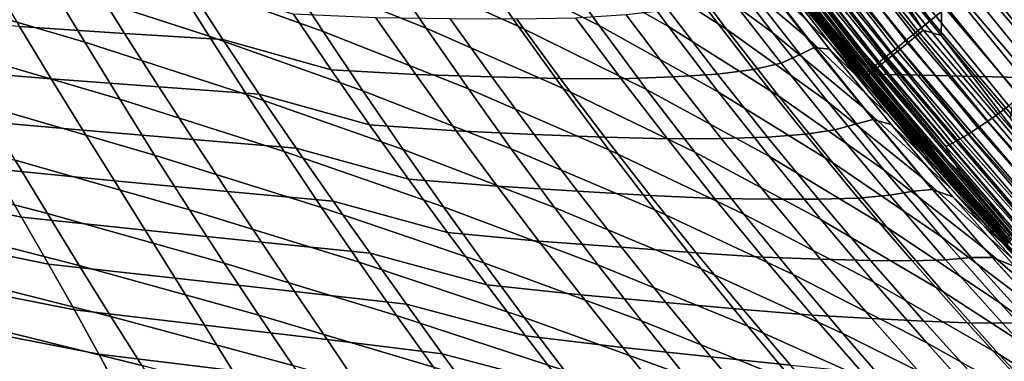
# Model space of a CAD drawing. Header units: metres. Extents: x -365 to 28, y -28 to 28.
# Tile 93 of 256: x -26.19 to -20.5, y -19.02 to -17.04. Entities that reach past the tile are written whole.
import ezdxf

# ---------------------------------------------------------------- set-up
doc = ezdxf.new("R2010")
doc.units = ezdxf.units.M
doc.layers.add('solid_24_501_103_XXX', color=7, linetype='CONTINUOUS')

msp = doc.modelspace()

# ---------------------------------------------------------------- linework, layer by layer
at = {"layer": 'solid_24_501_103_XXX'}
for points in [[(-21.257528, -16.646845, 111), (-20.866438, -17.13452, 111), (-20.81459, -14.534194, 111), (-21.472975, -13.542574, 111)], [(-20.866438, -17.13452, 111), (-20.464197, -17.612965, 111), (-20.110468, -15.49384, 111), (-20.81459, -14.534194, 111)], [(21.332218, -17.354719, -60), (-22.099939, -16.36591, -60), (-22.821623, -15.343509, -60), (22.099939, -16.36591, -60)], [(-21.678677, -16.074236, 160.036667), (-20.924568, -17.045511, 160.036667), (-20.841747, -16.978132, 160.125183), (-21.592875, -16.010696, 160.125183)], [(-21.75754, -16.132639, 159.93866), (-21.000694, -17.107443, 159.93866), (-20.924568, -17.045511, 160.036667), (-21.678677, -16.074236, 160.036667)], [(-21.828794, -16.185406, 159.832016), (-21.069473, -17.163399, 159.832016), (-21.000694, -17.107443, 159.93866), (-21.75754, -16.132639, 159.93866)], [(-21.015385, -17.141542, 110.985458), (-21.780293, -16.158522, 110.985458), (-21.826628, -16.192907, 110.967468), (-21.060093, -17.17802, 110.967468)], [(-20.969322, -17.10396, 110.996353), (-21.732553, -16.123093, 110.996353), (-21.780293, -16.158522, 110.985458), (-21.015385, -17.141542, 110.985458)], [(-20.969322, -17.10396, 110.996353), (-21.637171, -16.15032, 111), (-21.732553, -16.123093, 110.996353)], [(-20.969322, -17.10396, 110.996353), (-21.257528, -16.646845, 111), (-21.637171, -16.15032, 111)], [(-21.891829, -16.232086, 159.717636), (-21.130316, -17.212898, 159.717636), (-21.069473, -17.163399, 159.832016), (-21.828794, -16.185406, 159.832016)], [(-21.060093, -17.17802, 110.967468), (-21.826628, -16.192907, 110.967468), (-21.87088, -16.225748, 110.942642), (-21.102791, -17.212858, 110.942642)], [(-22.207233, -16.220011, 40.773106), (-22.099939, -16.36591, -60), (-21.332218, -17.354719, -60), (-21.986279, -16.518278, 41.037766)], [(-21.991156, -16.305641, 159.46965), (-21.226192, -17.290899, 159.46965), (-21.182705, -17.25552, 159.596512), (-21.946104, -16.27228, 159.596512)], [(-21.142859, -17.245548, 110.911354), (-21.912405, -16.256563, 110.911354), (-21.950596, -16.284904, 110.874054), (-21.179707, -17.275612, 110.874054)], [(-21.946104, -16.27228, 159.596512), (-21.182705, -17.25552, 159.596512), (-21.130316, -17.212898, 159.717636), (-21.891829, -16.232086, 159.717636)], [(-21.102791, -17.212858, 110.942642), (-21.87088, -16.225748, 110.942642), (-21.912405, -16.256563, 110.911354), (-21.142859, -17.245548, 110.911354)], [(-22.440971, -17.082367, 49.306477), (-23.11104, -16.702547, 50.375233), (-23.373331, -16.324697, 49.95982), (-22.722939, -16.699286, 48.874584)], [(-22.105873, -17.096895, 47.793007), (-22.722939, -16.699286, 48.874584), (-22.997692, -16.312651, 48.46069), (-22.400984, -16.704327, 47.363113)], [(-21.837881, -17.119078, 46.269772), (-22.400984, -16.704327, 47.363113), (-22.687937, -16.308636, 46.951359), (-22.145781, -16.716709, 45.842552)], [(-21.637018, -17.14859, 44.739399), (-22.145781, -16.716709, 45.842552), (-22.444696, -16.311255, 45.433334), (-21.957409, -16.735666, 44.315254)], [(-21.841551, -16.752583, 42.776482), (-21.508713, -17.177828, 43.19746), (-21.957409, -16.735666, 44.315254), (-22.268524, -16.318703, 43.908287)], [(-22.164948, -16.322151, 42.37162), (-21.762453, -16.812067, 41.307159), (-21.535814, -17.101423, 41.581604)], [(-22.164948, -16.322151, 42.37162), (-21.535814, -17.101423, 41.581604), (-21.306427, -17.386379, 41.861084), (-21.841551, -16.752583, 42.776482)], [(-21.367542, -17.311214, 110.5), (-22.133921, -16.319912, 110.5), (-21.802929, -16.759544, 105.701286), (-21.39596, -17.276079, 105.370255)], [(-22.082821, -16.383009, 110.559593), (-22.133921, -16.319912, 110.5), (-21.367542, -17.311214, 110.5)], [(-22.026598, -16.33189, 159.338165), (-21.260405, -17.318733, 159.338165), (-21.226192, -17.290899, 159.46965), (-21.991156, -16.305641, 159.46965)], [(-21.212799, -17.302612, 110.831284), (-21.984892, -16.310356, 110.831284), (-22.014795, -16.332546, 110.783676), (-21.241652, -17.326151, 110.783676)], [(-21.179707, -17.275612, 110.874054), (-21.950596, -16.284904, 110.874054), (-21.984892, -16.310356, 110.831284), (-21.212799, -17.302612, 110.831284)], [(-23.309584, -17.07962, 52.296062), (-24.082794, -16.734093, 53.332623), (-24.319584, -16.372854, 52.916477), (-23.564499, -16.714407, 51.862583)], [(-22.842447, -17.076477, 50.808395), (-23.564499, -16.714407, 51.862583), (-23.814167, -16.345055, 51.446327), (-23.11104, -16.702547, 50.375233)], [(20.519827, -18.308096, -60), (-21.332218, -17.354719, -60), (-22.099939, -16.36591, -60), (21.332218, -17.354719, -60)], [(-21.298901, -17.372852, 110.619064), (-22.074129, -16.376568, 110.619064), (-22.082821, -16.383009, 110.559593), (-21.307287, -17.379686, 110.559593)], [(-21.307287, -17.379686, 110.559593), (-22.082821, -16.383009, 110.559593), (-21.367542, -17.311214, 110.5)], [(-21.285019, -17.36153, 110.676788), (-22.059742, -16.365896, 110.676788), (-22.074129, -16.376568, 110.619064), (-21.298901, -17.372852, 110.619064)], [(-21.299919, -17.35088, 159.065811), (-22.067535, -16.362206, 159.065811), (-22.072666, -16.366026, 158.927399), (-21.304873, -17.354931, 158.927399)], [(-21.199503, -17.48365, 114.274483), (-21.304873, -17.354931, 158.927399), (-22.072666, -16.366026, 158.927399), (-21.585388, -17.004322, 114.191429)], [(-22.067535, -16.362206, 159.065811), (-21.299919, -17.35088, 159.065811), (-21.285049, -17.338783, 159.203171), (-22.052132, -16.350798, 159.203171)], [(-21.265842, -17.345888, 110.731926), (-22.039867, -16.351151, 110.731926), (-22.059742, -16.365896, 110.676788), (-21.285019, -17.36153, 110.676788)], [(-22.052132, -16.350798, 159.203171), (-21.285049, -17.338783, 159.203171), (-21.260405, -17.318733, 159.338165), (-22.026598, -16.33189, 159.338165)], [(-21.241652, -17.326151, 110.783676), (-22.014795, -16.332546, 110.783676), (-22.039867, -16.351151, 110.731926), (-21.265842, -17.345888, 110.731926)], [(-23.84174, -17.091013, 53.765446), (-24.664442, -16.761944, 54.782829), (-24.888233, -16.408422, 54.367668), (-24.082794, -16.734093, 53.332623)], [(-20.956692, -16.421658, 113.376396), (-20.218485, -17.331078, 113.540054), (-20.282629, -17.385664, 113.539261), (-21.023117, -16.473434, 113.375099)], [(-20.956692, -16.421658, 113.376396), (-20.416685, -16.965504, 113.491714), (-20.218485, -17.331078, 113.540054)], [(-25.095369, -17.138245, 56.638027), (-26.014019, -16.838751, 57.609272), (-26.212053, -16.499441, 57.198448), (-25.308838, -16.796642, 56.208961)], [(-24.437246, -17.110991, 55.214169), (-25.308838, -16.796642, 56.208961), (-25.519655, -16.450443, 55.795631), (-24.664442, -16.761944, 54.782829)], [(-21.646666, -16.980909, 105.057648), (-21.39596, -17.276079, 105.370255), (-21.802929, -16.759544, 105.701286), (-22.032978, -16.475365, 105.378349)], [(-21.619278, -16.94379, 114.050751), (-21.27709, -17.387064, 114.21273), (-21.960236, -16.516768, 114.110741), (-21.996836, -16.465397, 114.053169)], [(-21.023117, -16.473434, 113.375099), (-20.282629, -17.385664, 113.539261), (-20.347296, -17.439045, 113.547241), (-21.090015, -16.524067, 113.382591)], [(-25.813988, -17.17338, 58.035423), (-26.778875, -16.887066, 58.979965), (-26.964428, -16.554176, 58.572289), (-26.014019, -16.838751, 57.609272)], [(-21.762453, -16.812067, 41.307159), (-21.986279, -16.518278, 41.037766), (-21.332218, -17.354719, -60)], [(-21.27709, -17.387064, 114.21273), (-21.585388, -17.004322, 114.191429), (-21.960236, -16.516768, 114.110741)], [(-21.090015, -16.524067, 113.382591), (-20.347296, -17.439045, 113.547241), (-20.411768, -17.490627, 113.563911), (-21.156645, -16.57299, 113.398773)], [(-21.156645, -16.57299, 113.398773), (-20.411768, -17.490627, 113.563911), (-20.47533, -17.539837, 113.589073), (-21.222263, -16.619667, 113.423477)], [(-21.286146, -16.663578, 113.456429), (-20.537277, -17.586132, 113.622452), (-20.596926, -17.628996, 113.663681), (-21.347586, -16.704235, 113.497261)], [(-21.222263, -16.619667, 113.423477), (-20.47533, -17.539837, 113.589073), (-20.537277, -17.586132, 113.622452), (-21.286146, -16.663578, 113.456429)], [(-20.969322, -17.10396, 110.996353), (-20.866438, -17.13452, 111), (-21.257528, -16.646845, 111)], [(-20.56044, -16.749271, 160.326706), (-19.776768, -17.668949, 160.326706), (-19.678608, -17.581371, 160.370636), (-20.458395, -16.66625, 160.370636)], [(-22.568335, -17.445635, 51.259308), (-23.309584, -17.07962, 52.296062), (-23.564499, -16.714407, 51.862583), (-22.842447, -17.076477, 50.808395)], [(-22.152357, -17.460873, 49.756657), (-22.842447, -17.076477, 50.808395), (-23.11104, -16.702547, 50.375233), (-22.440971, -17.082367, 49.306477)], [(-21.803135, -17.485239, 48.241436), (-22.440971, -17.082367, 49.306477), (-22.722939, -16.699286, 48.874584), (-22.105873, -17.096895, 47.793007)], [(-21.521339, -17.517647, 46.715652), (-22.105873, -17.096895, 47.793007), (-22.400984, -16.704327, 47.363113), (-21.837881, -17.119078, 46.269772)], [(-21.307102, -17.557747, 45.182041), (-21.837881, -17.119078, 46.269772), (-22.145781, -16.716709, 45.842552), (-21.637018, -17.14859, 44.739399)], [(-21.347586, -16.704235, 113.497261), (-20.596926, -17.628996, 113.663681), (-20.65361, -17.667955, 113.712303), (-21.405899, -16.741188, 113.545525)], [(-25.779619, -16.809032, 99.250443), (-26.37484, -16.776646, 98.995331), (-26.192097, -17.082787, 98.795372), (-25.584227, -17.122074, 99.04525)], [(-23.59713, -17.442842, 54.214939), (-24.437246, -17.110991, 55.214169), (-24.664442, -16.761944, 54.782829), (-23.84174, -17.091013, 53.765446)], [(-23.050192, -17.439894, 52.746723), (-23.84174, -17.091013, 53.765446), (-24.082794, -16.734093, 53.332623), (-23.309584, -17.07962, 52.296062)], [(-21.679777, -17.244209, 103.404747), (-21.598822, -17.202568, 103.919235), (-21.93922, -16.766085, 104.201355), (-22.002947, -16.830362, 103.67392)], [(-21.508713, -17.177828, 43.19746), (-21.166065, -17.598314, 43.636021), (-21.637018, -17.14859, 44.739399), (-21.957409, -16.735666, 44.315254)], [(-21.598822, -17.202568, 103.919235), (-21.510237, -17.213308, 104.406532), (-21.86879, -16.754501, 104.702484), (-21.93922, -16.766085, 104.201355)], [(-21.510237, -17.213308, 104.406532), (-21.266548, -17.455776, 104.747108), (-21.646666, -16.980909, 105.057648), (-21.86879, -16.754501, 104.702484)], [(-21.841551, -16.752583, 42.776482), (-21.306427, -17.386379, 41.861084), (-21.074554, -17.666723, 42.145599), (-21.508713, -17.177828, 43.19746)], [(-21.46044, -16.774029, 113.600677), (-20.706703, -17.702579, 113.767776), (-20.755619, -17.732483, 113.829483), (-21.510605, -16.802393, 113.662109)], [(-21.405899, -16.741188, 113.545525), (-20.65361, -17.667955, 113.712303), (-20.706703, -17.702579, 113.767776), (-21.46044, -16.774029, 113.600677)], [(-20.658903, -16.829374, 160.270828), (-19.871483, -17.753452, 160.270828), (-19.776768, -17.668949, 160.326706), (-20.56044, -16.749271, 160.326706)], [(-24.87985, -17.474543, 57.082863), (-25.813988, -17.17338, 58.035423), (-26.014019, -16.838751, 57.609272), (-25.095369, -17.138245, 56.638027)], [(-25.224627, -16.836031, 99.535896), (-25.779619, -16.809032, 99.250443), (-25.584227, -17.122074, 99.04525), (-25.016949, -17.15626, 99.325607)], [(-24.2073, -17.454819, 55.661713), (-25.095369, -17.138245, 56.638027), (-25.308838, -16.796642, 56.208961), (-24.437246, -17.110991, 55.214169)], [(-24.608957, -17.011383, 99.750252), (-25.224627, -16.836031, 99.535896), (-25.016949, -17.15626, 99.325607), (-24.390686, -17.332821, 99.535423)], [(-21.791296, -17.29303, 102.894051), (-21.679777, -17.244209, 103.404747), (-22.002947, -16.830362, 103.67392), (-22.099392, -16.897816, 103.152763)], [(-21.535814, -17.101423, 41.581604), (-21.762453, -16.812067, 41.307159), (-21.332218, -17.354719, -60)], [(-21.525438, -16.991055, 113.900063), (-20.945406, -17.744835, 114.113953), (-21.619278, -16.94379, 114.050751), (-21.698088, -16.812817, 113.94709)], [(-21.555838, -16.825964, 113.729141), (-20.799812, -17.757334, 113.896744), (-20.838795, -17.776857, 113.968819), (-21.595636, -16.844481, 113.801033)], [(-21.510605, -16.802393, 113.662109), (-20.755619, -17.732483, 113.829483), (-20.799812, -17.757334, 113.896744), (-21.555838, -16.825964, 113.729141)], [(-20.752939, -16.90588, 160.203461), (-19.961941, -17.83416, 160.203461), (-19.871483, -17.753452, 160.270828), (-20.658903, -16.829374, 160.270828)], [(-25.612616, -17.502636, 58.476677), (-26.591984, -17.215195, 59.402336), (-26.778875, -16.887066, 58.979965), (-25.813988, -17.17338, 58.035423)], [(-22.099392, -16.897816, 103.152763), (-22.245499, -16.949177, 102.651787), (-21.950197, -17.330805, 102.400864), (-21.791296, -17.29303, 102.894051)], [(-21.595636, -16.844481, 113.801033), (-20.838795, -17.776857, 113.968819), (-21.525438, -16.991055, 113.900063)], [(-22.245499, -16.949177, 102.651787), (-22.441477, -16.987001, 102.171074), (-22.157986, -17.35725, 101.926682), (-21.950197, -17.330805, 102.400864)], [(-20.945406, -17.744835, 114.113953), (-20.854048, -17.879572, 114.220398), (-21.27709, -17.387064, 114.21273), (-21.619278, -16.94379, 114.050751)], [(-20.841747, -16.978132, 160.125183), (-20.047369, -17.910378, 160.125183), (-19.961941, -17.83416, 160.203461), (-20.752939, -16.90588, 160.203461)], [(-24.132286, -17.03116, 100.089546), (-24.608957, -17.011383, 99.750252), (-24.390686, -17.332821, 99.535423), (-23.902382, -17.359962, 99.869843)], [(-22.441477, -16.987001, 102.171074), (-22.686415, -17.01376, 101.710396), (-22.41416, -17.373888, 101.471794), (-22.157986, -17.35725, 101.926682)], [(-21.266548, -17.455776, 104.747108), (-21.190701, -17.527241, 105.203346), (-21.39596, -17.276079, 105.370255), (-21.646666, -16.980909, 105.057648)], [(-21.27709, -17.387064, 114.21273), (-21.199503, -17.48365, 114.274483), (-21.585388, -17.004322, 114.191429)], [(-20.838795, -17.776857, 113.968819), (-20.755053, -17.927874, 114.070854), (-20.945406, -17.744835, 114.113953), (-21.525438, -16.991055, 113.900063)], [(-20.924568, -17.045511, 160.036667), (-20.127037, -17.981457, 160.036667), (-20.047369, -17.910378, 160.125183), (-20.841747, -16.978132, 160.125183)], [(-26.192097, -17.082787, 98.795372), (-26.840706, -17.035955, 98.579178), (-26.671656, -17.331123, 98.380913), (-26.00835, -17.384933, 98.590698)], [(-23.703896, -17.037426, 100.459579), (-24.132286, -17.03116, 100.089546), (-23.902382, -17.359962, 99.869843), (-23.4631, -17.373486, 100.235344)], [(-23.317833, -17.039398, 100.852501), (-23.703896, -17.037426, 100.459579), (-23.4631, -17.373486, 100.235344), (-23.066622, -17.382734, 100.623726)], [(-22.97703, -17.033506, 101.268768), (-23.317833, -17.039398, 100.852501), (-23.066622, -17.382734, 100.623726), (-22.71541, -17.384739, 101.03524)], [(-22.686415, -17.01376, 101.710396), (-22.97703, -17.033506, 101.268768), (-22.71541, -17.384739, 101.03524), (-22.41416, -17.373888, 101.471794)], [(-21.000694, -17.107443, 159.93866), (-20.200264, -18.046789, 159.93866), (-20.127037, -17.981457, 160.036667), (-20.924568, -17.045511, 160.036667)], [(-25.584227, -17.122074, 99.04525), (-26.192097, -17.082787, 98.795372), (-26.00835, -17.384933, 98.590698), (-25.38661, -17.431368, 98.834763)], [(-25.016949, -17.15626, 99.325607), (-25.584227, -17.122074, 99.04525), (-25.38661, -17.431368, 98.834763), (-24.806292, -17.472778, 99.109818)], [(-23.349676, -17.788811, 54.681091), (-24.2073, -17.454819, 55.661713), (-24.437246, -17.110991, 55.214169), (-23.59713, -17.442842, 54.214939)], [(-22.7871, -17.79443, 53.214527), (-23.59713, -17.442842, 54.214939), (-23.84174, -17.091013, 53.765446), (-23.050192, -17.439894, 52.746723)], [(-22.289539, -17.809196, 51.72789), (-23.050192, -17.439894, 52.746723), (-23.309584, -17.07962, 52.296062), (-22.568335, -17.445635, 51.259308)], [(-21.857946, -17.833933, 50.225094), (-22.568335, -17.445635, 51.259308), (-22.842447, -17.076477, 50.808395), (-22.152357, -17.460873, 49.756657)], [(-21.493397, -17.868309, 48.708683), (-22.152357, -17.460873, 49.756657), (-22.440971, -17.082367, 49.306477), (-21.803135, -17.485239, 48.241436)], [(-21.196749, -17.911274, 47.180584), (-21.803135, -17.485239, 48.241436), (-22.105873, -17.096895, 47.793007), (-21.521339, -17.517647, 46.715652)], [(-20.968052, -17.962381, 45.643845), (-21.521339, -17.517647, 46.715652), (-21.837881, -17.119078, 46.269772), (-21.307102, -17.557747, 45.182041)], [(-21.535814, -17.101423, 41.581604), (-21.332218, -17.354719, -60), (-20.519827, -18.308096, -60), (-21.306427, -17.386379, 41.861084)], [(-21.069473, -17.163399, 159.832016), (-20.266424, -18.105818, 159.832016), (-20.200264, -18.046789, 159.93866), (-21.000694, -17.107443, 159.93866)], [(-20.16186, -18.048748, 110.996353), (-20.969322, -17.10396, 110.996353), (-21.015385, -17.141542, 110.985458), (-20.206148, -18.088408, 110.985458)], [(-20.16186, -18.048748, 110.996353), (-20.866438, -17.13452, 111), (-20.969322, -17.10396, 110.996353)], [(-24.662989, -17.80484, 57.543213), (-25.612616, -17.502636, 58.476677), (-25.813988, -17.17338, 58.035423), (-24.87985, -17.474543, 57.082863)], [(-23.975262, -17.792696, 56.125469), (-24.87985, -17.474543, 57.082863), (-25.095369, -17.138245, 56.638027), (-24.2073, -17.454819, 55.661713)], [(-24.390686, -17.332821, 99.535423), (-25.016949, -17.15626, 99.325607), (-24.806292, -17.472778, 99.109818), (-24.16906, -17.650518, 99.315033)], [(-21.166065, -17.598314, 43.636021), (-20.813347, -18.014303, 44.093521), (-21.307102, -17.557747, 45.182041), (-21.637018, -17.14859, 44.739399)], [(-21.508713, -17.177828, 43.19746), (-21.074554, -17.666723, 42.145599), (-20.840315, -17.942442, 42.435204)], [(-21.508713, -17.177828, 43.19746), (-20.840315, -17.942442, 42.435204), (-20.603907, -18.213428, 42.729824), (-21.166065, -17.598314, 43.636021)], [(-21.130316, -17.212898, 159.717636), (-20.324951, -18.158035, 159.717636), (-20.266424, -18.105818, 159.832016), (-21.069473, -17.163399, 159.832016)], [(-20.249134, -18.126898, 110.967468), (-21.060093, -17.17802, 110.967468), (-21.102791, -17.212858, 110.942642), (-20.290188, -18.16366, 110.942642)], [(-20.206148, -18.088408, 110.985458), (-21.015385, -17.141542, 110.985458), (-21.060093, -17.17802, 110.967468), (-20.249134, -18.126898, 110.967468)], [(-20.16186, -18.048748, 110.996353), (-20.464197, -17.612965, 111), (-20.866438, -17.13452, 111)], [(-25.410681, -17.825802, 58.932468), (-26.404501, -17.537813, 59.83884), (-26.591984, -17.215195, 59.402336), (-25.612616, -17.502636, 58.476677)], [(-21.354849, -17.644335, 103.136139), (-21.258965, -17.620148, 103.640526), (-21.598822, -17.202568, 103.919235), (-21.679777, -17.244209, 103.404747)], [(-21.258965, -17.620148, 103.640526), (-21.154314, -17.648808, 104.116516), (-21.510237, -17.213308, 104.406532), (-21.598822, -17.202568, 103.919235)], [(-21.154314, -17.648808, 104.116516), (-20.889879, -17.905025, 104.443604), (-21.266548, -17.455776, 104.747108), (-21.510237, -17.213308, 104.406532)], [(-21.182705, -17.25552, 159.596512), (-20.375347, -18.202997, 159.596512), (-20.324951, -18.158035, 159.717636), (-21.130316, -17.212898, 159.717636)], [(-20.290188, -18.16366, 110.942642), (-21.102791, -17.212858, 110.942642), (-21.142859, -17.245548, 110.911354), (-20.328712, -18.198154, 110.911354)], [(-21.791296, -17.29303, 102.894051), (-21.950197, -17.330805, 102.400864), (-21.650301, -17.705439, 102.14669), (-21.479441, -17.679266, 102.633354)], [(-21.479441, -17.679266, 102.633354), (-21.354849, -17.644335, 103.136139), (-21.679777, -17.244209, 103.404747), (-21.791296, -17.29303, 102.894051)], [(-21.367542, -17.311214, 110.5), (-21.39596, -17.276079, 105.370255), (-21.190701, -17.527241, 105.203346)], [(-21.260405, -17.318733, 159.338165), (-20.450089, -18.269682, 159.338165), (-20.417179, -18.24032, 159.46965), (-21.226192, -17.290899, 159.46965)], [(-21.226192, -17.290899, 159.46965), (-20.417179, -18.24032, 159.46965), (-20.375347, -18.202997, 159.596512), (-21.182705, -17.25552, 159.596512)], [(-20.364141, -18.229879, 110.874054), (-21.179707, -17.275612, 110.874054), (-21.212799, -17.302612, 110.831284), (-20.395958, -18.258369, 110.831284)], [(-20.328712, -18.198154, 110.911354), (-21.142859, -17.245548, 110.911354), (-21.179707, -17.275612, 110.874054), (-20.364141, -18.229879, 110.874054)], [(-26.00835, -17.384933, 98.590698), (-26.671656, -17.331123, 98.380913), (-26.504206, -17.621374, 98.179054), (-25.82502, -17.682291, 98.381798)], [(-23.902382, -17.359962, 99.869843), (-24.390686, -17.332821, 99.535423), (-24.16906, -17.650518, 99.315033), (-23.668411, -17.685118, 99.644493)], [(-21.950197, -17.330805, 102.400864), (-22.157986, -17.35725, 101.926682), (-21.869455, -17.721598, 101.678246), (-21.650301, -17.705439, 102.14669)], [(-20.556799, -18.266582, 110.5), (-21.367542, -17.311214, 110.5), (-20.976646, -17.782867, 105.029076), (-20.748211, -18.04887, 104.842186)], [(-21.367542, -17.311214, 110.5), (-21.190701, -17.527241, 105.203346), (-20.976646, -17.782867, 105.029076)], [(-21.307287, -17.379686, 110.559593), (-21.367542, -17.311214, 110.5), (-20.556799, -18.266582, 110.5)], [(-20.488098, -18.303593, 159.065811), (-21.299919, -17.35088, 159.065811), (-21.304873, -17.354931, 158.927399), (-20.492863, -18.307863, 158.927399)], [(-21.299919, -17.35088, 159.065811), (-20.488098, -18.303593, 159.065811), (-20.473795, -18.290833, 159.203171), (-21.285049, -17.338783, 159.203171)], [(-21.285049, -17.338783, 159.203171), (-20.473795, -18.290833, 159.203171), (-20.450089, -18.269682, 159.338165), (-21.260405, -17.318733, 159.338165)], [(-20.446959, -18.304035, 110.731926), (-21.265842, -17.345888, 110.731926), (-21.285019, -17.36153, 110.676788), (-20.465397, -18.320543, 110.676788)], [(-20.423698, -18.283209, 110.783676), (-21.241652, -17.326151, 110.783676), (-21.265842, -17.345888, 110.731926), (-20.446959, -18.304035, 110.731926)], [(-20.395958, -18.258369, 110.831284), (-21.212799, -17.302612, 110.831284), (-21.241652, -17.326151, 110.783676), (-20.423698, -18.283209, 110.783676)], [(-25.38661, -17.431368, 98.834763), (-26.00835, -17.384933, 98.590698), (-25.82502, -17.682291, 98.381798), (-25.188032, -17.736158, 98.619324)], [(-23.4631, -17.373486, 100.235344), (-23.902382, -17.359962, 99.869843), (-23.668411, -17.685118, 99.644493), (-23.217459, -17.706079, 100.005417)], [(-23.066622, -17.382734, 100.623726), (-23.4631, -17.373486, 100.235344), (-23.217459, -17.706079, 100.005417), (-22.809795, -17.722775, 100.389252)], [(-22.71541, -17.384739, 101.03524), (-23.066622, -17.382734, 100.623726), (-22.809795, -17.722775, 100.389252), (-22.448025, -17.732153, 100.796341)], [(-22.41416, -17.373888, 101.471794), (-22.71541, -17.384739, 101.03524), (-22.448025, -17.732153, 100.796341), (-22.136477, -17.729177, 101.228439)], [(-22.157986, -17.35725, 101.926682), (-22.41416, -17.373888, 101.471794), (-22.136477, -17.729177, 101.228439), (-21.869455, -17.721598, 101.678246)], [(20.519827, -18.308096, -60), (-20.519827, -18.308096, -60), (-21.332218, -17.354719, -60)], [(-20.478745, -18.332489, 110.619064), (-21.298901, -17.372852, 110.619064), (-21.307287, -17.379686, 110.559593), (-20.486809, -18.339701, 110.559593)], [(-20.486809, -18.339701, 110.559593), (-21.307287, -17.379686, 110.559593), (-20.556799, -18.266582, 110.5)], [(-21.074554, -17.666723, 42.145599), (-21.306427, -17.386379, 41.861084), (-20.519827, -18.308096, -60)], [(-20.395311, -18.41662, 114.447586), (-20.492863, -18.307863, 158.927399), (-21.304873, -17.354931, 158.927399), (-20.802752, -17.954498, 114.359886)], [(-21.199503, -17.48365, 114.274483), (-20.802752, -17.954498, 114.359886), (-21.304873, -17.354931, 158.927399)], [(-20.465397, -18.320543, 110.676788), (-21.285019, -17.36153, 110.676788), (-21.298901, -17.372852, 110.619064), (-20.478745, -18.332489, 110.619064)], [(-20.854048, -17.879572, 114.220398), (-20.519588, -18.276377, 114.380669), (-21.199503, -17.48365, 114.274483), (-21.27709, -17.387064, 114.21273)], [(-24.806292, -17.472778, 99.109818), (-25.38661, -17.431368, 98.834763), (-25.188032, -17.736158, 98.619324), (-24.593304, -17.785131, 98.888397)], [(-23.100092, -18.128153, 55.163879), (-23.975262, -17.792696, 56.125469), (-24.2073, -17.454819, 55.661713), (-23.349676, -17.788811, 54.681091)], [(-22.521076, -18.142429, 53.69944), (-23.349676, -17.788811, 54.681091), (-23.59713, -17.442842, 54.214939), (-22.7871, -17.79443, 53.214527)], [(-22.006897, -18.16634, 52.214085), (-22.7871, -17.79443, 53.214527), (-23.050192, -17.439894, 52.746723), (-22.289539, -17.809196, 51.72789)], [(-21.558647, -18.200701, 50.711685), (-22.289539, -17.809196, 51.72789), (-22.568335, -17.445635, 51.259308), (-21.857946, -17.833933, 50.225094)], [(-21.177586, -18.245213, 49.194675), (-21.857946, -17.833933, 50.225094), (-22.152357, -17.460873, 49.756657), (-21.493397, -17.868309, 48.708683)], [(-20.889879, -17.905025, 104.443604), (-20.748211, -18.04887, 104.842186), (-20.976646, -17.782867, 105.029076), (-21.266548, -17.455776, 104.747108)], [(-21.266548, -17.455776, 104.747108), (-20.976646, -17.782867, 105.029076), (-21.190701, -17.527241, 105.203346)], [(-24.445602, -18.128456, 58.01849), (-25.410681, -17.825802, 58.932468), (-25.612616, -17.502636, 58.476677), (-24.662989, -17.80484, 57.543213)], [(-23.741888, -18.123926, 56.605137), (-24.662989, -17.80484, 57.543213), (-24.87985, -17.474543, 57.082863), (-23.975262, -17.792696, 56.125469)], [(-24.16906, -17.650518, 99.315033), (-24.806292, -17.472778, 99.109818), (-24.593304, -17.785131, 98.888397), (-23.944567, -17.964075, 99.088821)], [(-20.864803, -18.29888, 47.664837), (-21.493397, -17.868309, 48.708683), (-21.803135, -17.485239, 48.241436), (-21.196749, -17.911274, 47.180584)], [(-20.620523, -18.361309, 46.125195), (-21.196749, -17.911274, 47.180584), (-21.521339, -17.517647, 46.715652), (-20.968052, -17.962381, 45.643845)], [(-20.519588, -18.276377, 114.380669), (-20.802752, -17.954498, 114.359886), (-21.199503, -17.48365, 114.274483)], [(-26.030785, -18.163492, 60.751923), (-27.079565, -17.890326, 61.610916), (-27.252657, -17.580589, 61.167633), (-26.217182, -17.854164, 60.288898)], [(-25.208977, -18.142157, 59.402199), (-26.217182, -17.854164, 60.288898), (-26.404501, -17.537813, 59.83884), (-25.410681, -17.825802, 58.932468)], [(-20.813347, -18.014303, 44.093521), (-20.450987, -18.42502, 44.570641), (-20.968052, -17.962381, 45.643845), (-21.307102, -17.557747, 45.182041)], [(-20.47533, -17.539837, 113.589073), (-19.68968, -18.425556, 113.763245), (-19.749598, -18.474138, 113.797073), (-20.537277, -17.586132, 113.622452)], [(-25.82502, -17.682291, 98.381798), (-26.504206, -17.621374, 98.179054), (-26.339691, -17.906004, 97.974022), (-25.64353, -17.974062, 98.169136)], [(-21.025833, -18.035143, 102.865417), (-20.916985, -18.02387, 103.36219), (-21.258965, -17.620148, 103.640526), (-21.354849, -17.644335, 103.136139)], [(-20.916985, -18.02387, 103.36219), (-20.798256, -18.066084, 103.829315), (-21.154314, -17.648808, 104.116516), (-21.258965, -17.620148, 103.640526)], [(-20.813347, -18.014303, 44.093521), (-21.166065, -17.598314, 43.636021), (-20.603907, -18.213428, 42.729824), (-20.365715, -18.479385, 43.029308)], [(-20.596926, -17.628996, 113.663681), (-19.807365, -18.519121, 113.838722), (-19.862343, -18.560007, 113.887718), (-20.65361, -17.667955, 113.712303)], [(-20.537277, -17.586132, 113.622452), (-19.749598, -18.474138, 113.797073), (-19.807365, -18.519121, 113.838722), (-20.596926, -17.628996, 113.663681)], [(-25.188032, -17.736158, 98.619324), (-25.82502, -17.682291, 98.381798), (-25.64353, -17.974062, 98.169136), (-24.990017, -18.035555, 98.399452)], [(-23.668411, -17.685118, 99.644493), (-24.16906, -17.650518, 99.315033), (-23.944567, -17.964075, 99.088821), (-23.430851, -18.006197, 99.4132)], [(-23.217459, -17.706079, 100.005417), (-23.668411, -17.685118, 99.644493), (-23.430851, -18.006197, 99.4132), (-22.967474, -18.034729, 99.769485)], [(-21.479441, -17.679266, 102.633354), (-21.650301, -17.705439, 102.14669), (-21.344986, -18.073891, 101.888245), (-21.162638, -18.058193, 102.369225)], [(-21.162638, -18.058193, 102.369225), (-21.025833, -18.035143, 102.865417), (-21.354849, -17.644335, 103.136139), (-21.479441, -17.679266, 102.633354)], [(-20.798256, -18.066084, 103.829315), (-20.513695, -18.333941, 104.14386), (-20.889879, -17.905025, 104.443604), (-21.154314, -17.648808, 104.116516)], [(-20.840315, -17.942442, 42.435204), (-21.074554, -17.666723, 42.145599), (-20.519827, -18.308096, -60)], [(-20.65361, -17.667955, 113.712303), (-19.862343, -18.560007, 113.887718), (-19.913919, -18.596342, 113.943527), (-20.706703, -17.702579, 113.767776)], [(-26.339691, -17.906004, 97.974022), (-27.12426, -17.741087, 97.88047), (-26.9778, -18.019379, 97.678909), (-26.179333, -18.184362, 97.766289)], [(-24.593304, -17.785131, 98.888397), (-25.188032, -17.736158, 98.619324), (-24.990017, -18.035555, 98.399452), (-24.379412, -18.092436, 98.661781)], [(-22.809795, -17.722775, 100.389252), (-23.217459, -17.706079, 100.005417), (-22.967474, -18.034729, 99.769485), (-22.547808, -18.059067, 100.148735)], [(-22.448025, -17.732153, 100.796341), (-22.809795, -17.722775, 100.389252), (-22.547808, -18.059067, 100.148735), (-22.174654, -18.076021, 100.551399)], [(-22.136477, -17.729177, 101.228439), (-22.448025, -17.732153, 100.796341), (-22.174654, -18.076021, 100.551399), (-21.852621, -18.080427, 100.979401)], [(-21.869455, -17.721598, 101.678246), (-22.136477, -17.729177, 101.228439), (-21.852621, -18.080427, 100.979401), (-21.575096, -18.080858, 101.424782)], [(-21.650301, -17.705439, 102.14669), (-21.869455, -17.721598, 101.678246), (-21.575096, -18.080858, 101.424782), (-21.344986, -18.073891, 101.888245)], [(-20.755053, -17.927874, 114.070854), (-20.153677, -18.642218, 114.289474), (-20.854048, -17.879572, 114.220398), (-20.945406, -17.744835, 114.113953)], [(-20.755619, -17.732483, 113.829483), (-19.961523, -18.627722, 114.005531), (-20.004627, -18.653801, 114.073036), (-20.799812, -17.757334, 113.896744)], [(-20.706703, -17.702579, 113.767776), (-19.913919, -18.596342, 113.943527), (-19.961523, -18.627722, 114.005531), (-20.755619, -17.732483, 113.829483)], [(-23.50803, -18.447868, 57.100124), (-24.445602, -18.128456, 58.01849), (-24.662989, -17.80484, 57.543213), (-23.741888, -18.123926, 56.605137)], [(-23.944567, -17.964075, 99.088821), (-24.593304, -17.785131, 98.888397), (-24.379412, -18.092436, 98.661781), (-23.718317, -18.272749, 98.856979)], [(-22.849188, -18.460186, 55.662971), (-23.741888, -18.123926, 56.605137), (-23.975262, -17.792696, 56.125469), (-23.100092, -18.128153, 55.163879)], [(-22.252897, -18.483103, 54.201405), (-23.100092, -18.128153, 55.163879), (-23.349676, -17.788811, 54.681091), (-22.521076, -18.142429, 53.69944)], [(-21.721247, -18.516241, 52.717815), (-22.521076, -18.142429, 53.69944), (-22.7871, -17.79443, 53.214527), (-22.006897, -18.16634, 52.214085)], [(-20.799812, -17.757334, 113.896744), (-20.004627, -18.653801, 114.073036), (-20.042753, -18.67429, 114.145294), (-20.838795, -17.776857, 113.968819)], [(-20.838795, -17.776857, 113.968819), (-20.042753, -18.67429, 114.145294), (-20.755053, -17.927874, 114.070854)], [(-25.008289, -18.450979, 59.885281), (-26.030785, -18.163492, 60.751923), (-26.217182, -17.854164, 60.288898), (-25.208977, -18.142157, 59.402199)], [(-24.228514, -18.444706, 58.508099), (-25.208977, -18.142157, 59.402199), (-25.410681, -17.825802, 58.932468), (-24.445602, -18.128456, 58.01849)], [(-21.255367, -18.560331, 51.216331), (-22.006897, -18.16634, 52.214085), (-22.289539, -17.809196, 51.72789), (-21.558647, -18.200701, 50.711685)], [(-20.856688, -18.615086, 49.699287), (-21.558647, -18.200701, 50.711685), (-21.857946, -17.833933, 50.225094), (-21.177586, -18.245213, 49.194675)], [(-25.846066, -18.465038, 61.227333), (-26.908026, -18.192747, 62.066204), (-27.079565, -17.890326, 61.610916), (-26.030785, -18.163492, 60.751923)], [(-25.64353, -17.974062, 98.169136), (-26.339691, -17.906004, 97.974022), (-26.179333, -18.184362, 97.766289), (-25.465302, -18.259447, 97.953194)], [(-20.52651, -18.679554, 48.168316), (-21.177586, -18.245213, 49.194675), (-21.493397, -17.868309, 48.708683), (-20.864803, -18.29888, 47.664837)], [(-20.265284, -18.75342, 46.626358), (-20.864803, -18.29888, 47.664837), (-21.196749, -17.911274, 47.180584), (-20.620523, -18.361309, 46.125195)], [(-20.513695, -18.333941, 104.14386), (-20.508955, -18.320284, 104.647293), (-20.748211, -18.04887, 104.842186), (-20.889879, -17.905025, 104.443604)], [(-20.153677, -18.642218, 114.289474), (-20.04929, -18.779844, 114.398811), (-20.519588, -18.276377, 114.380669), (-20.854048, -17.879572, 114.220398)], [(-24.990017, -18.035555, 98.399452), (-25.64353, -17.974062, 98.169136), (-25.465302, -18.259447, 97.953194), (-24.794077, -18.328671, 98.175667)], [(-23.430851, -18.006197, 99.4132), (-23.944567, -17.964075, 99.088821), (-23.718317, -18.272749, 98.856979), (-23.190241, -18.322727, 99.175728)], [(-20.450987, -18.42502, 44.570641), (-20.079708, -18.829243, 45.067764), (-20.620523, -18.361309, 46.125195), (-20.968052, -17.962381, 45.643845)], [(-20.603907, -18.213428, 42.729824), (-20.840315, -17.942442, 42.435204), (-20.519827, -18.308096, -60)], [(-20.519588, -18.276377, 114.380669), (-20.395311, -18.41662, 114.447586), (-20.802752, -17.954498, 114.359886)], [(-20.042753, -18.67429, 114.145294), (-19.944952, -18.828812, 114.25045), (-20.153677, -18.642218, 114.289474), (-20.755053, -17.927874, 114.070854)], [(-26.179333, -18.184362, 97.766289), (-26.9778, -18.019379, 97.678909), (-26.836725, -18.291191, 97.475578), (-26.024063, -18.455957, 97.556442)], [(-24.379412, -18.092436, 98.661781), (-24.990017, -18.035555, 98.399452), (-24.794077, -18.328671, 98.175667), (-24.166233, -18.393715, 98.430527)], [(-22.967474, -18.034729, 99.769485), (-23.430851, -18.006197, 99.4132), (-23.190241, -18.322727, 99.175728), (-22.71365, -18.358948, 99.527252)], [(-22.547808, -18.059067, 100.148735), (-22.967474, -18.034729, 99.769485), (-22.71365, -18.358948, 99.527252), (-22.281195, -18.391079, 99.901855)], [(-20.840031, -18.430614, 102.100609), (-20.691498, -18.418293, 102.591095), (-21.025833, -18.035143, 102.865417), (-21.162638, -18.058193, 102.369225)], [(-20.691498, -18.418293, 102.591095), (-20.570496, -18.4181, 103.08152), (-20.916985, -18.02387, 103.36219), (-21.025833, -18.035143, 102.865417)], [(-20.570496, -18.4181, 103.08152), (-20.439297, -18.470219, 103.541847), (-20.798256, -18.066084, 103.829315), (-20.916985, -18.02387, 103.36219)], [(-20.813347, -18.014303, 44.093521), (-20.365715, -18.479385, 43.029308), (-20.125793, -18.740396, 43.333679)], [(-20.813347, -18.014303, 44.093521), (-20.125793, -18.740396, 43.333679), (-19.884287, -18.99645, 43.643215), (-20.450987, -18.42502, 44.570641)], [(-23.718317, -18.272749, 98.856979), (-24.379412, -18.092436, 98.661781), (-24.166233, -18.393715, 98.430527), (-23.491941, -18.575525, 98.620102)], [(-22.174654, -18.076021, 100.551399), (-22.547808, -18.059067, 100.148735), (-22.281195, -18.391079, 99.901855), (-21.895798, -18.415831, 100.300056)], [(-21.852621, -18.080427, 100.979401), (-22.174654, -18.076021, 100.551399), (-21.895798, -18.415831, 100.300056), (-21.562395, -18.427858, 100.723984)], [(-21.575096, -18.080858, 101.424782), (-21.852621, -18.080427, 100.979401), (-21.562395, -18.427858, 100.723984), (-21.274137, -18.435823, 101.165314)], [(-21.344986, -18.073891, 101.888245), (-21.575096, -18.080858, 101.424782), (-21.274137, -18.435823, 101.165314), (-21.033434, -18.436964, 101.624496)], [(-21.162638, -18.058193, 102.369225), (-21.344986, -18.073891, 101.888245), (-21.033434, -18.436964, 101.624496), (-20.840031, -18.430614, 102.100609)], [(-20.439297, -18.470219, 103.541847), (-20.135033, -18.747801, 103.844604), (-20.513695, -18.333941, 104.14386), (-20.798256, -18.066084, 103.829315)], [(-20.556799, -18.266582, 110.5), (-20.748211, -18.04887, 104.842186), (-20.508955, -18.320284, 104.647293)], [(-24.012545, -18.752909, 59.01144), (-25.008289, -18.450979, 59.885281), (-25.208977, -18.142157, 59.402199), (-24.228514, -18.444706, 58.508099)], [(-23.274548, -18.763878, 57.609821), (-24.228514, -18.444706, 58.508099), (-24.445602, -18.128456, 58.01849), (-23.50803, -18.447868, 57.100124)], [(-22.597851, -18.784311, 56.177769), (-23.50803, -18.447868, 57.100124), (-23.741888, -18.123926, 56.605137), (-22.849188, -18.460186, 55.662971)], [(-21.983427, -18.815784, 54.720055), (-22.849188, -18.460186, 55.662971), (-23.100092, -18.128153, 55.163879), (-22.252897, -18.483103, 54.201405)], [(-21.433434, -18.858089, 53.238995), (-22.252897, -18.483103, 54.201405), (-22.521076, -18.142429, 53.69944), (-21.721247, -18.516241, 52.717815)], [(-25.663767, -18.758101, 61.714451), (-26.738758, -18.487104, 62.532852), (-26.908026, -18.192747, 62.066204), (-25.846066, -18.465038, 61.227333)], [(-25.465302, -18.259447, 97.953194), (-26.179333, -18.184362, 97.766289), (-26.024063, -18.455957, 97.556442), (-25.291601, -18.537764, 97.734512)], [(-24.809408, -18.751549, 60.381126), (-25.846066, -18.465038, 61.227333), (-26.030785, -18.163492, 60.751923), (-25.008289, -18.450979, 59.885281)], [(-20.949017, -18.911983, 51.738934), (-21.721247, -18.516241, 52.717815), (-22.006897, -18.16634, 52.214085), (-21.255367, -18.560331, 51.216331)], [(-20.531683, -18.977068, 50.222382), (-21.255367, -18.560331, 51.216331), (-21.558647, -18.200701, 50.711685), (-20.856688, -18.615086, 49.699287)], [(-24.794077, -18.328671, 98.175667), (-25.465302, -18.259447, 97.953194), (-25.291601, -18.537764, 97.734512), (-24.601728, -18.614616, 97.948494)], [(-20.182934, -19.052423, 48.690849), (-20.856688, -18.615086, 49.699287), (-21.177586, -18.245213, 49.194675), (-20.52651, -18.679554, 48.168316)], [(-20.603907, -18.213428, 42.729824), (-20.519827, -18.308096, -60), (-19.6654, -19.222958, -60), (-20.365715, -18.479385, 43.029308)], [(-26.024063, -18.455957, 97.556442), (-26.836725, -18.291191, 97.475578), (-26.701876, -18.55604, 97.271057), (-25.874758, -18.72032, 97.345085)], [(-23.190241, -18.322727, 99.175728), (-23.718317, -18.272749, 98.856979), (-23.491941, -18.575525, 98.620102), (-22.947859, -18.633852, 98.932358)], [(-19.903423, -19.137789, 47.147198), (-20.52651, -18.679554, 48.168316), (-20.864803, -18.29888, 47.664837), (-20.265284, -18.75342, 46.626358)], [(-19.703373, -19.184032, 110.5), (-20.556799, -18.266582, 110.5), (-20.000048, -18.874537, 104.244537), (-19.737448, -19.148973, 104.041115)], [(-20.556799, -18.266582, 110.5), (-20.260206, -18.595001, 104.448616), (-20.000048, -18.874537, 104.244537)], [(-20.556799, -18.266582, 110.5), (-20.508955, -18.320284, 104.647293), (-20.260206, -18.595001, 104.448616)], [(-20.486809, -18.339701, 110.559593), (-20.556799, -18.266582, 110.5), (-19.703373, -19.184032, 110.5)], [(19.6654, -19.222958, -60), (-19.6654, -19.222958, -60), (-20.519827, -18.308096, -60)], [(20.519827, -18.308096, -60), (19.6654, -19.222958, -60), (-20.519827, -18.308096, -60)], [(-20.04929, -18.779844, 114.398811), (-19.725824, -19.131824, 114.556641), (-20.395311, -18.41662, 114.447586), (-20.519588, -18.276377, 114.380669)], [(-20.513695, -18.333941, 104.14386), (-20.260206, -18.595001, 104.448616), (-20.508955, -18.320284, 104.647293)], [(-24.166233, -18.393715, 98.430527), (-24.794077, -18.328671, 98.175667), (-24.601728, -18.614616, 97.948494), (-23.955381, -18.687983, 98.195213)], [(-22.71365, -18.358948, 99.527252), (-23.190241, -18.322727, 99.175728), (-22.947859, -18.633852, 98.932358), (-22.456581, -18.678204, 99.278481)], [(-22.281195, -18.391079, 99.901855), (-22.71365, -18.358948, 99.527252), (-22.456581, -18.678204, 99.278481), (-22.010483, -18.718277, 99.648315)], [(-20.079708, -18.829243, 45.067764), (-19.70035, -19.225822, 45.585148), (-20.265284, -18.75342, 46.626358), (-20.620523, -18.361309, 46.125195)], [(-20.135033, -18.747801, 103.844604), (-20.000048, -18.874537, 104.244537), (-20.260206, -18.595001, 104.448616), (-20.513695, -18.333941, 104.14386)], [(-23.491941, -18.575525, 98.620102), (-24.166233, -18.393715, 98.430527), (-23.955381, -18.687983, 98.195213), (-23.267084, -18.871378, 98.378754)], [(-21.895798, -18.415831, 100.300056), (-22.281195, -18.391079, 99.901855), (-22.010483, -18.718277, 99.648315), (-21.612019, -18.750996, 100.042007)], [(-21.562395, -18.427858, 100.723984), (-21.895798, -18.415831, 100.300056), (-21.612019, -18.750996, 100.042007), (-21.26634, -18.770899, 100.461838)], [(-21.274137, -18.435823, 101.165314), (-21.562395, -18.427858, 100.723984), (-21.26634, -18.770899, 100.461838), (-20.966415, -18.786655, 100.899132)], [(-20.840031, -18.430614, 102.100609), (-21.033434, -18.436964, 101.624496), (-20.714846, -18.795444, 101.354431), (-20.510771, -18.797325, 101.826431)], [(-20.510771, -18.797325, 101.826431), (-20.350962, -18.794571, 102.312065), (-20.691498, -18.418293, 102.591095), (-20.840031, -18.430614, 102.100609)], [(-20.350962, -18.794571, 102.312065), (-20.218281, -18.804346, 102.797035), (-20.570496, -18.4181, 103.08152), (-20.691498, -18.418293, 102.591095)], [(-20.218281, -18.804346, 102.797035), (-20.075191, -18.865059, 103.251556), (-20.439297, -18.470219, 103.541847), (-20.570496, -18.4181, 103.08152)], [(-25.484585, -19.042238, 62.21212), (-26.572424, -18.772915, 63.009766), (-26.738758, -18.487104, 62.532852), (-25.663767, -18.758101, 61.714451)], [(-25.291601, -18.537764, 97.734512), (-26.024063, -18.455957, 97.556442), (-25.874758, -18.72032, 97.345085), (-25.123405, -18.808521, 97.513695)], [(-24.613111, -19.043207, 60.889019), (-25.663767, -18.758101, 61.714451), (-25.846066, -18.465038, 61.227333), (-24.809408, -18.751549, 60.381126)], [(-23.798517, -19.052382, 59.527912), (-24.809408, -18.751549, 60.381126), (-25.008289, -18.450979, 59.885281), (-24.012545, -18.752909, 59.01144)], [(-23.042299, -19.071312, 58.133625), (-24.012545, -18.752909, 59.01144), (-24.228514, -18.444706, 58.508099), (-23.274548, -18.763878, 57.609821)], [(-22.346979, -19.099922, 56.707649), (-23.274548, -18.763878, 57.609821), (-23.50803, -18.447868, 57.100124), (-22.597851, -18.784311, 56.177769)], [(-21.713591, -19.139915, 55.254776), (-22.597851, -18.784311, 56.177769), (-22.849188, -18.460186, 55.662971), (-21.983427, -18.815784, 54.720055)], [(-21.144367, -19.191242, 53.777229), (-21.983427, -18.815784, 54.720055), (-22.252897, -18.483103, 54.201405), (-21.433434, -18.858089, 53.238995)], [(-21.033434, -18.436964, 101.624496), (-21.274137, -18.435823, 101.165314), (-20.966415, -18.786655, 100.899132), (-20.714846, -18.795444, 101.354431)], [(-24.601728, -18.614616, 97.948494), (-25.291601, -18.537764, 97.734512), (-25.123405, -18.808521, 97.513695), (-24.414267, -18.892696, 97.718513)], [(-20.640505, -19.254826, 52.279362), (-21.433434, -18.858089, 53.238995), (-21.721247, -18.516241, 52.717815), (-20.949017, -18.911983, 51.738934)], [(-25.874758, -18.72032, 97.345085), (-26.701876, -18.55604, 97.271057), (-26.574089, -18.813437, 97.065948), (-25.732296, -18.97698, 97.132805)], [(-22.947859, -18.633852, 98.932358), (-23.491941, -18.575525, 98.620102), (-23.267084, -18.871378, 98.378754), (-22.705442, -18.938473, 98.683716)], [(-20.203558, -19.330299, 50.763824), (-20.949017, -18.911983, 51.738934), (-21.255367, -18.560331, 51.216331), (-20.531683, -18.977068, 50.222382)], [(-23.955381, -18.687983, 98.195213), (-24.601728, -18.614616, 97.948494), (-24.414267, -18.892696, 97.718513), (-23.748461, -18.974276, 97.956398)], [(-22.456581, -18.678204, 99.278481), (-22.947859, -18.633852, 98.932358), (-22.705442, -18.938473, 98.683716), (-22.197689, -18.991535, 99.023544)], [(-19.835138, -19.416611, 49.232277), (-20.531683, -18.977068, 50.222382), (-20.856688, -18.615086, 49.699287), (-20.182934, -19.052423, 48.690849)], [(-23.267084, -18.871378, 98.378754), (-23.955381, -18.687983, 98.195213), (-23.748461, -18.974276, 97.956398), (-23.045395, -19.159283, 98.133545)], [(-22.010483, -18.718277, 99.648315), (-22.456581, -18.678204, 99.278481), (-22.197689, -18.991535, 99.023544), (-21.736338, -19.040058, 99.387878)], [(-21.612019, -18.750996, 100.042007), (-22.010483, -18.718277, 99.648315), (-21.736338, -19.040058, 99.387878), (-21.323875, -19.080936, 99.776924)], [(-19.536091, -19.513535, 47.687515), (-20.182934, -19.052423, 48.690849), (-20.52651, -18.679554, 48.168316), (-19.903423, -19.137789, 47.147198)], [(-25.309189, -19.317099, 62.719036), (-26.409664, -19.049793, 63.495686), (-26.572424, -18.772915, 63.009766), (-25.484585, -19.042238, 62.21212)], [(-25.123405, -18.808521, 97.513695), (-25.874758, -18.72032, 97.345085), (-25.732296, -18.97698, 97.132805), (-24.961666, -19.071257, 97.291382)], [(-24.420116, -19.325558, 61.407753), (-25.484585, -19.042238, 62.21212), (-25.663767, -18.758101, 61.714451), (-24.613111, -19.043207, 60.889019)], [(-23.587242, -19.342512, 60.056778), (-24.613111, -19.043207, 60.889019), (-24.809408, -18.751549, 60.381126), (-23.798517, -19.052382, 59.527912)], [(-22.81214, -19.36953, 58.670929), (-23.798517, -19.052382, 59.527912), (-24.012545, -18.752909, 59.01144), (-23.042299, -19.071312, 58.133625)], [(-22.097462, -19.406424, 57.252003), (-23.042299, -19.071312, 58.133625), (-23.274548, -18.763878, 57.609821), (-22.346979, -19.099922, 56.707649)], [(-21.26634, -18.770899, 100.461838), (-21.612019, -18.750996, 100.042007), (-21.323875, -19.080936, 99.776924), (-20.965054, -19.108921, 100.192642)], [(-20.966415, -18.786655, 100.899132), (-21.26634, -18.770899, 100.461838), (-20.965054, -19.108921, 100.192642), (-20.65251, -19.132729, 100.6259)], [(-25.732296, -18.97698, 97.132805), (-26.574089, -18.813437, 97.065948), (-26.454029, -19.063038, 96.860695), (-25.597521, -19.225498, 96.920189)], [(-24.414267, -18.892696, 97.718513), (-25.123405, -18.808521, 97.513695), (-24.961666, -19.071257, 97.291382), (-24.232737, -19.162432, 97.486382)], [(-21.444319, -19.454939, 55.804951), (-22.346979, -19.099922, 56.707649), (-22.597851, -18.784311, 56.177769), (-21.713591, -19.139915, 55.254776)], [(-20.855017, -19.515182, 54.331894), (-21.713591, -19.139915, 55.254776), (-21.983427, -18.815784, 54.720055), (-21.144367, -19.191242, 53.777229)], [(-20.714846, -18.795444, 101.354431), (-20.966415, -18.786655, 100.899132), (-20.65251, -19.132729, 100.6259), (-20.389084, -19.149441, 101.077332)], [(-20.510771, -18.797325, 101.826431), (-20.714846, -18.795444, 101.354431), (-20.389084, -19.149441, 101.077332), (-20.17403, -19.159098, 101.545639)], [(-20.17403, -19.159098, 101.545639), (-20.003342, -19.164762, 102.027222), (-20.350962, -18.794571, 102.312065), (-20.510771, -18.797325, 101.826431)], [(-22.705442, -18.938473, 98.683716), (-23.267084, -18.871378, 98.378754), (-23.045395, -19.159283, 98.133545), (-22.464735, -19.235479, 98.43045)], [(-20.330803, -19.588242, 52.8372), (-21.144367, -19.191242, 53.777229), (-21.433434, -18.858089, 53.238995), (-20.640505, -19.254826, 52.279362)], [(-23.748461, -18.974276, 97.956398), (-24.414267, -18.892696, 97.718513), (-24.232737, -19.162432, 97.486382), (-23.546801, -19.251902, 97.714722)], [(-22.197689, -18.991535, 99.023544), (-22.705442, -18.938473, 98.683716), (-22.464735, -19.235479, 98.43045), (-21.938814, -19.29777, 98.763107)], [(-19.873297, -19.673935, 51.32346), (-20.640505, -19.254826, 52.279362), (-20.949017, -18.911983, 51.738934), (-20.203558, -19.330299, 50.763824)], [(-24.961666, -19.071257, 97.291382), (-25.732296, -18.97698, 97.132805), (-25.597521, -19.225498, 96.920189), (-24.807335, -19.325502, 97.068199)], [(-23.045395, -19.159283, 98.133545), (-23.748461, -18.974276, 97.956398), (-23.546801, -19.251902, 97.714722), (-22.828407, -19.438337, 97.885071)], [(-21.736338, -19.040058, 99.387878), (-22.197689, -18.991535, 99.023544), (-21.938814, -19.29777, 98.763107), (-21.460333, -19.35537, 99.12101)], [(-19.484184, -19.771242, 49.792431), (-20.203558, -19.330299, 50.763824), (-20.531683, -18.977068, 50.222382), (-19.835138, -19.416611, 49.232277)]]:
    msp.add_3dface(points, dxfattribs=at)

doc.saveas('drawing.dxf')
